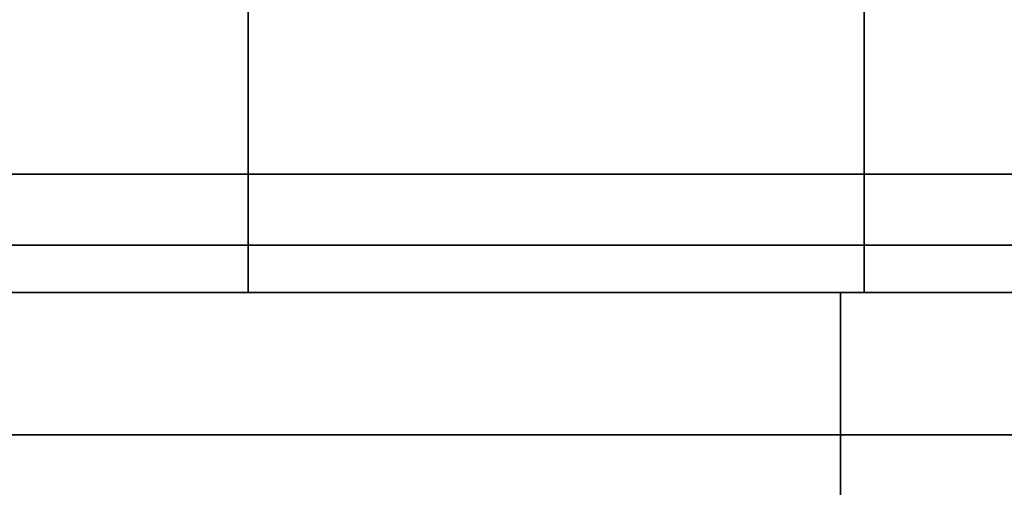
# Model space of a CAD drawing. Header units: metres. Extents: x -34.5 to -0.5, y 0 to 14.7.
# Tile 48 of 74: x -13.346 to -12.931, y 0.818 to 1.015. Entities that reach past the tile are written whole.
import ezdxf

# ---------------------------------------------------------------- set-up
doc = ezdxf.new("R2010")
doc.units = ezdxf.units.M
for name, color, linetype in [('GRANITE', 8, 'Continuous'), ('INTERIOR_FLOOR', 8, 'Continuous'), ('INTERIOR_WALL', 8, 'Continuous'), ('PLASTER', 8, 'Continuous'), ('RUSTIC', 8, 'Continuous'), ('STUCCO', 8, 'Continuous')]:
    doc.layers.add(name, color=color, linetype=linetype)

msp = doc.modelspace()

# ---------------------------------------------------------------- linework, layer by layer
at = {"layer": 'GRANITE'}
for points in [[(-10, 0.84), (-26, 0.84), (-26, 0.9), (-10, 0.9)], [(-26, 0.84), (-10, 0.84), (-10, 0.9), (-26, 0.9)], [(-13, 0), (-23, 0), (-23, 0.9), (-13, 0.9)], [(-23, 0), (-13, 0), (-13, 0.9), (-23, 0.9)]]:
    msp.add_lwpolyline(points, close=True, dxfattribs=at)
at = {"layer": 'INTERIOR_FLOOR'}
for points in [[(-6.45, 0.9), (-29.55, 0.9), (-29.55, 0.92), (-6.45, 0.92)], [(-29.55, 0.9), (-6.45, 0.9), (-6.45, 0.92), (-29.55, 0.92)]]:
    msp.add_lwpolyline(points, close=True, dxfattribs=at)
at = {"layer": 'INTERIOR_WALL'}
for points in [[(-6.45, 0.9), (-29.55, 0.9), (-29.55, 7.6), (-6.45, 7.6)], [(-29.55, 0.9), (-6.45, 0.9), (-6.45, 7.6), (-29.55, 7.6)]]:
    msp.add_lwpolyline(points, close=True, dxfattribs=at)
at = {"layer": 'PLASTER'}
for points in [[(-11.9667, 0.9), (-13.3667, 0.9), (-13.3667, 1.5), (-11.9667, 1.5)], [(-13.3667, 0.9), (-11.9667, 0.9), (-11.9667, 1.5), (-13.3667, 1.5)], [(-11.9667, 0.9), (-13.3667, 0.9), (-13.3667, 1.5), (-11.9667, 1.5)], [(-13.3667, 0.9), (-11.9667, 0.9), (-11.9667, 1.5), (-13.3667, 1.5)]]:
    msp.add_lwpolyline(points, close=True, dxfattribs=at)
at = {"layer": 'RUSTIC'}
for points in [[(-6, 0), (-30, 0), (-30, 0.9), (-6, 0.9)], [(-30, 0), (-6, 0), (-6, 0.9), (-30, 0.9)], [(-10, 0), (-26, 0), (-26, 0.9), (-10, 0.9)], [(-26, 0), (-10, 0), (-10, 0.9), (-26, 0.9)]]:
    msp.add_lwpolyline(points, close=True, dxfattribs=at)
at = {"layer": 'STUCCO'}
for points in [[(-10.1, 0.9), (-16, 0.9), (-16, 1.02), (-10.1, 1.02)], [(-16, 0.9), (-10.1, 0.9), (-10.1, 1.02), (-16, 1.02)], [(-12.99, 0.9), (-13.25, 0.9), (-13.25, 1.02), (-12.99, 1.02)], [(-13.25, 0.9), (-12.99, 0.9), (-12.99, 1.02), (-13.25, 1.02)], [(-5.9, 0.78), (-30.1, 0.78), (-30.1, 0.95), (-5.9, 0.95)], [(-30.1, 0.78), (-5.9, 0.78), (-5.9, 0.95), (-30.1, 0.95)]]:
    msp.add_lwpolyline(points, close=True, dxfattribs=at)

doc.saveas('drawing.dxf')
